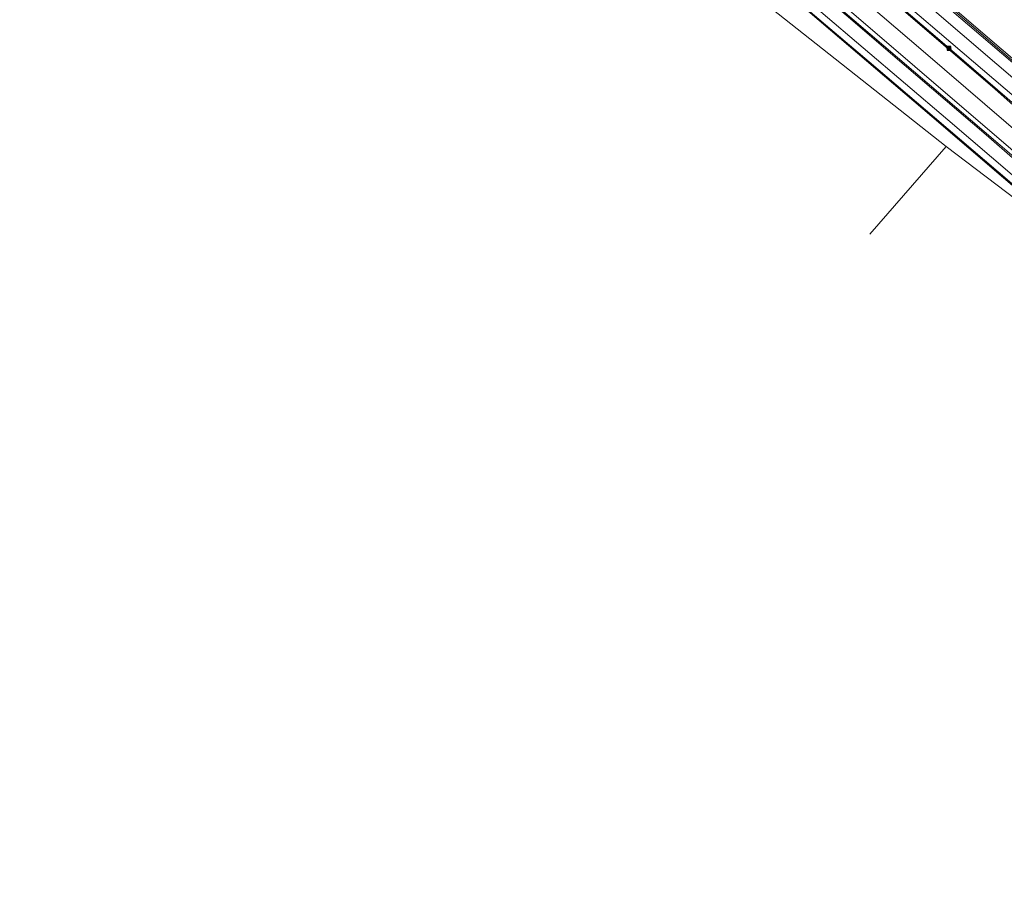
# Model space of a CAD drawing. Header units: metres. Extents: x 163628 to 167676, y 402708 to 405373.
# Tile 1 of 256: x 163628 to 163844, y 403057 to 403246. Entities that reach past the tile are written whole.
import ezdxf

# ---------------------------------------------------------------- set-up
doc = ezdxf.new("R2010")
doc.units = ezdxf.units.M
doc.layers.get('0').update_dxf_attribs({"lineweight": 25})
for name, color, linetype, lineweight in [('X-CA190022.004-UO-BGT_Ondergrond$0$GE_311_WGDRijbaanRegionaleweg_Vlak_GEM', 253, 'Continuous', 9), ('X-CA190022.004-UO-BGT_Ondergrond$0$GE_361_OWGBerm_Vlak_GEM', 253, 'Continuous', 9), ('X-CA190022.004-UO-BGT_Ondergrond$0$GE_367_OWGBerm_groenvoorziening_grasenk_GEM', 253, 'Continuous', 9), ('X-CA190022.004-UO-BGT_Ondergrond$0$GE_401_OTDErf_Vlak_GEM', 253, 'Continuous', 9), ('X-CA190022.004-UO-BGT_Ondergrond$0$GE_461_BTDGraslandoverig_Vlak_GEM', 253, 'Continuous', 9), ('X-CA190022.004-UO-BGT_Ondergrond$0$GE_502_WTDWaterloop_Vlak_GEM', 253, 'Continuous', 9), ('X-CA190022.004-UO-BGT_Ondergrond$0$GE_661_SHDMuurGroterDan30cm_Vlak_GEM', 253, 'Continuous', 9), ('X-CA190022.004-UO-KAD_Percelen$0$B-WE-KG-GRENS_PERCEEL-GV', 150, 'Continuous', 9), ('X-CA190022.004-UO-WHM_Riolering gemeente_NLCS$0$B-WE-RI-PUT-S', 214, 'Continuous', 15)]:
    doc.layers.add(name, color=color, linetype=linetype, lineweight=lineweight)

# ---------------------------------------------------------------- blocks, each defined once
blk = doc.blocks.new('X-CA190022.004-UO-WHM_Riolering gemeente_NLCS$0$B-SRI-PUT_BETON-SO')
blk.add_line((-1.4, -1.4), (1.4, 1.4))
at = {"lineweight": -3, "flags": 128}
blk.add_lwpolyline([(2, -2), (2, 2), (-2, 2), (-2, -2)], close=True, dxfattribs=at)
at = {"lineweight": -3}
blk.add_circle((0, 0), 2, dxfattribs=at)

msp = doc.modelspace()

# ---------------------------------------------------------------- linework, layer by layer
at = {"layer": 'X-CA190022.004-UO-BGT_Ondergrond$0$GE_311_WGDRijbaanRegionaleweg_Vlak_GEM', "flags": 128}
for points in [[(163799.858, 403267.183), (163819.742, 403250.233), (163842.392, 403230.766), (163852.093, 403222.159), (163865.445, 403210.642), (163877.771, 403200.055), (163878.19, 403199.701), (163877.978, 403199.454), (163876.108, 403197.278), (163875.782, 403196.899), (163875.181, 403197.417), (163849.464, 403219.493), (163826.588, 403239.105), (163805.12, 403257.514), (163800.259, 403261.661), (163797.31, 403264.182), (163797.618, 403264.546), (163799.667, 403266.958), (163799.858, 403267.183)], [(163797.31, 403264.182), (163800.259, 403261.661), (163805.12, 403257.514), (163826.588, 403239.105), (163849.464, 403219.493), (163875.181, 403197.417), (163875.782, 403196.899), (163875.489, 403196.557), (163873.605, 403194.365), (163873.321, 403194.035), (163864.348, 403201.77), (163845.825, 403217.695), (163803.702, 403253.9), (163794.917, 403261.368), (163795.146, 403261.638), (163797.017, 403263.84), (163797.31, 403264.182)]]:
    msp.add_lwpolyline(points, dxfattribs=at)
at = {"layer": 'X-CA190022.004-UO-BGT_Ondergrond$0$GE_361_OWGBerm_Vlak_GEM', "flags": 128}
msp.add_lwpolyline([(163819.918, 403250.422), (163830.234, 403241.564), (163842.922, 403230.656), (163856.761, 403218.761), (163874.044, 403203.842), (163878.411, 403199.958), (163878.19, 403199.701), (163877.771, 403200.055), (163865.445, 403210.642), (163852.093, 403222.159), (163842.392, 403230.766), (163819.742, 403250.233)], dxfattribs=at)
at = {"layer": 'X-CA190022.004-UO-BGT_Ondergrond$0$GE_367_OWGBerm_groenvoorziening_grasenk_GEM', "flags": 128}
for points in [[(163797.488, 403278.815), (163824.681, 403255.496), (163832.625, 403248.684), (163854.849, 403229.652), (163891.151, 403198.708), (163897.091, 403193.852), (163896.529, 403193.666), (163894.829, 403193.222), (163893.808, 403192.976), (163893.421, 403192.913), (163888.926, 403196.764), (163804.271, 403269.285), (163797.488, 403278.815)], [(163804.271, 403269.285), (163888.926, 403196.764), (163893.421, 403192.913), (163892.614, 403192.781), (163891.675, 403192.698), (163890.629, 403192.645), (163889.598, 403192.741), (163889.673, 403193.112), (163888.987, 403193.199), (163888.073, 403193.383), (163887.155, 403193.701), (163886.531, 403193.903), (163885.741, 403194.213), (163884.811, 403194.694), (163883.504, 403195.636), (163882.918, 403196.105), (163882.019, 403196.854), (163880.75, 403197.878), (163878.411, 403199.958), (163874.044, 403203.842), (163856.761, 403218.761), (163842.922, 403230.656), (163830.234, 403241.564), (163819.918, 403250.422)], [(163846.23, 403215.725), (163840.418, 403220.803), (163822.441, 403236.145), (163796.999, 403257.968)], [(163803.702, 403253.9), (163845.825, 403217.695)]]:
    msp.add_lwpolyline(points, dxfattribs=at)
at = {"layer": 'X-CA190022.004-UO-BGT_Ondergrond$0$GE_401_OTDErf_Vlak_GEM', "flags": 128}
msp.add_lwpolyline([(163943.741, 403152.67), (163907.405, 403183.309), (163907.492, 403183.504), (163907.331, 403186.513), (163906.78, 403186.485), (163898.418, 403194.292), (163897.091, 403193.852), (163891.151, 403198.708), (163854.849, 403229.652), (163832.625, 403248.684)], dxfattribs=at)
at = {"layer": 'X-CA190022.004-UO-BGT_Ondergrond$0$GE_461_BTDGraslandoverig_Vlak_GEM', "flags": 128}
msp.add_lwpolyline([(163860.428, 403203.445), (163860.741, 403197.39), (163845.52, 403210.508), (163829.066, 403224.61), (163814.738, 403236.818), (163798.466, 403250.652), (163786.83, 403260.583), (163776.264, 403270.298), (163775.446, 403271.398), (163760.682, 403283.976), (163744.212, 403298.021), (163728.434, 403311.456), (163717.004, 403321.107), (163719.456, 403323.919), (163730.713, 403314.282), (163747.029, 403300.468), (163769.557, 403281.251), (163796.999, 403257.968), (163822.441, 403236.145), (163840.418, 403220.803), (163846.23, 403215.725), (163860.428, 403203.445)], dxfattribs=at)
at = {"layer": 'X-CA190022.004-UO-BGT_Ondergrond$0$GE_502_WTDWaterloop_Vlak_GEM', "flags": 128}
for points in [[(163831.641, 403218.219), (163710.674, 403313.843), (163716.756, 403320.793), (163728.175, 403311.15), (163743.952, 403297.716), (163760.423, 403283.672), (163775.377, 403271.022), (163776.126, 403270.027), (163785.599, 403261.449), (163797.912, 403250.935), (163828.506, 403224.792), (163860.471, 403197.472), (163855.887, 403199.887), (163831.641, 403218.219)], [(163814.92, 403199.007), (163831.641, 403218.219), (163855.887, 403199.887), (163860.471, 403197.472), (163871.5, 403178.508), (163875.45, 403173.045), (163876.107, 403172.244), (163880.82, 403167.27), (163924.961, 403131.586), (163912.681, 403118.013)]]:
    msp.add_lwpolyline(points, dxfattribs=at)
at = {"layer": 'X-CA190022.004-UO-BGT_Ondergrond$0$GE_661_SHDMuurGroterDan30cm_Vlak_GEM', "flags": 128}
msp.add_lwpolyline([(163860.471, 403197.472), (163828.506, 403224.792), (163797.912, 403250.935), (163785.599, 403261.449), (163776.126, 403270.027), (163775.377, 403271.022), (163760.423, 403283.672), (163743.952, 403297.716), (163728.175, 403311.15), (163716.756, 403320.793), (163717.004, 403321.107), (163728.434, 403311.456), (163744.212, 403298.021), (163760.682, 403283.976), (163775.446, 403271.398), (163776.264, 403270.298), (163786.83, 403260.583), (163798.466, 403250.652), (163814.738, 403236.818), (163829.066, 403224.61), (163845.52, 403210.508), (163860.741, 403197.39), (163860.471, 403197.472)], dxfattribs=at)
at = {"layer": 'X-CA190022.004-UO-KAD_Percelen$0$B-WE-KG-GRENS_PERCEEL-GV', "flags": 128}
for points in [[(163887.341, 403194.464), (163886.842, 403194.843), (163865.946, 403212.67), (163789.989, 403277.544), (163782.916, 403283.573), (163759.303, 403303.699), (163717.721, 403339.188), (163713.588, 403342.716), (163707.949, 403348.114), (163693.707, 403362.415), (163685.691, 403370.151), (163664.466, 403389.236), (163662.701, 403388.524), (163663.007, 403386.808), (163659.057, 403390.019), (163644.453, 403401.889)], [(163986.805, 403056.602), (163988.881, 403059.062), (164005.008, 403078.166), (163983.216, 403090.521), (163948.726, 403120.039), (163918.572, 403145.78), (163896.276, 403164.94), (163884.246, 403175.487), (163864.145, 403195.719), (163856.763, 403203.077), (163846.648, 403211.559), (163832.005, 403224.052), (163804.154, 403247.719), (163777.26, 403270.884), (163751.827, 403292.379), (163718.294, 403320.865), (163693, 403339.322), (163678.617, 403351.124), (163657.149, 403369.562), (163628.476, 403394.003)], [(163789.989, 403277.544), (163865.946, 403212.67), (163886.842, 403194.843), (163887.341, 403194.464), (163888.885, 403193.292), (163909.91, 403177.332), (163909.75, 403177.539), (163909.195, 403178.373), (163908.697, 403179.243), (163908.26, 403180.144), (163907.885, 403181.074), (163907.573, 403182.026), (163907.327, 403182.997), (163907.149, 403183.976), (163904.209, 403186.487), (163896.032, 403193.495), (163890.534, 403198.207), (163890.846, 403198.572), (163810.126, 403267.475)], [(163810.126, 403267.475), (163890.846, 403198.572)], [(163887.81, 403258.53), (163860.01, 403225.68), (163810.626, 403268.058)], [(163804.154, 403247.719), (163832.005, 403224.052), (163846.648, 403211.559), (163856.763, 403203.077), (163864.145, 403195.719), (163884.246, 403175.487), (163896.276, 403164.94), (163918.572, 403145.78), (163948.726, 403120.039), (163983.216, 403090.521), (164005.008, 403078.166), (164007.974, 403081.606), (163961.91, 403121.39), (163953.603, 403126.462), (163938.264, 403137.97), (163916.342, 403155.991), (163884.498, 403183.483), (163808.515, 403248.408)], [(163808.515, 403248.408), (163884.498, 403183.483)]]:
    msp.add_lwpolyline(points, dxfattribs=at)
msp.add_lwpolyline([(163810.626, 403268.058), (163860.01, 403225.68), (163887.81, 403258.53), (163838.579, 403300.615)], close=True, dxfattribs=at)

# ---------------------------------------------------------------- block references
at = {"layer": 'X-CA190022.004-UO-WHM_Riolering gemeente_NLCS$0$B-WE-RI-PUT-S', "xscale": 0.2, "yscale": 0.2, "zscale": 0.2}
msp.add_blockref('X-CA190022.004-UO-WHM_Riolering gemeente_NLCS$0$B-SRI-PUT_BETON-SO', (163832.256, 403239.776), dxfattribs=at)

doc.saveas('drawing.dxf')
